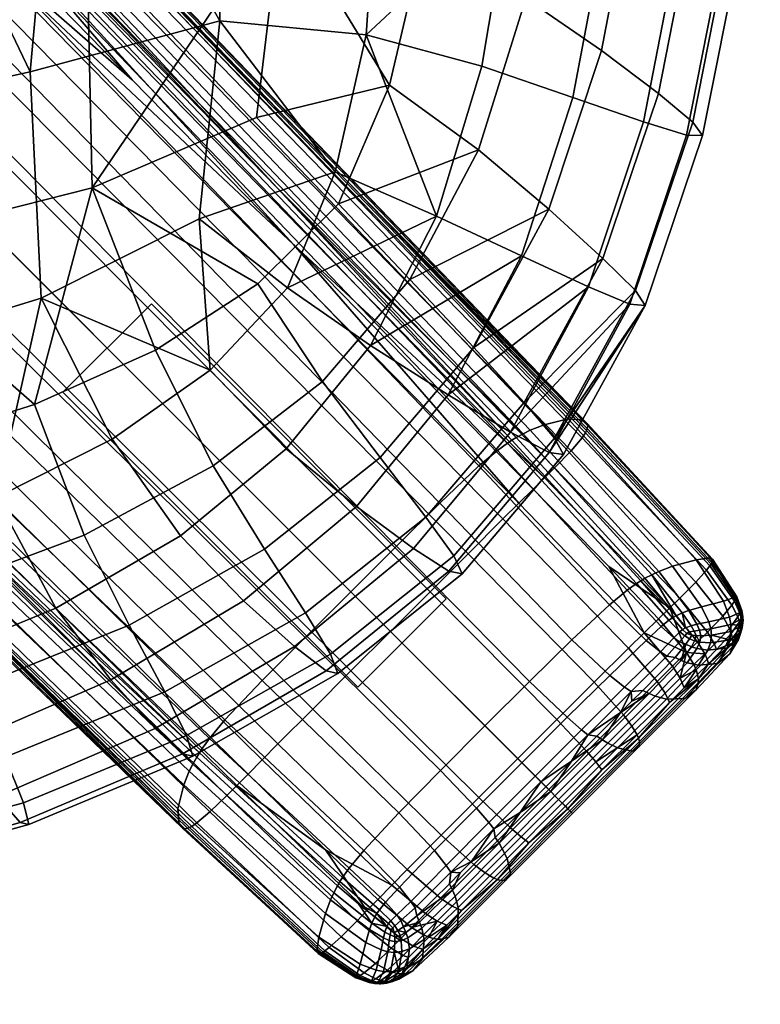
# Model space of a CAD drawing. Header units: millimetres. Extents: x -336 to 336, y -315 to 428.
# Tile 48 of 90: x 264 to 300, y -300 to -253. Entities that reach past the tile are written whole.
import ezdxf

# ---------------------------------------------------------------- set-up
doc = ezdxf.new("R2010")
doc.units = ezdxf.units.MM
doc.header["$MEASUREMENT"] = 0
for name, color, linetype in [('nozky', 250, 'Continuous'), ('podnoz', 7, 'Continuous'), ('sedak', 203, 'Continuous')]:
    doc.layers.add(name, color=color, linetype=linetype)

msp = doc.modelspace()

# ---------------------------------------------------------------- meshes
at = {"layer": 'nozky'}
mesh = msp.add_polyface(dxfattribs=at)
corners = [(-270.429, -266.186, 10), (-266.187, -270.429, 10), (-284.571, -280.328, 10), (-280.328, -284.571, 10), (-270.429, -266.186), (-266.187, -270.429), (-284.571, -280.328), (-280.328, -284.571), (-266.187, -270.429), (-266.187, -270.429, 10), (-270.429, -266.186), (-270.429, -266.186, 10), (-270.429, -266.186), (-270.429, -266.186, 10), (-284.571, -280.328), (-284.571, -280.328, 10), (-284.571, -280.328), (-284.571, -280.328, 10), (-280.328, -284.571), (-280.328, -284.571, 10), (-280.328, -284.571), (-280.328, -284.571, 10), (-266.187, -270.429), (-266.187, -270.429, 10), (-284.571, 280.328, 10), (-280.328, 284.571, 10), (-270.429, 266.186, 10), (-266.187, 270.429, 10), (-284.571, 280.328), (-280.328, 284.571), (-270.429, 266.186), (-266.187, 270.429), (-270.429, 266.186), (-270.429, 266.186, 10), (-266.187, 270.429), (-266.187, 270.429, 10), (-266.187, 270.429), (-266.187, 270.429, 10), (-280.328, 284.571), (-280.328, 284.571, 10), (-280.328, 284.571), (-280.328, 284.571, 10), (-284.571, 280.328), (-284.571, 280.328, 10), (-284.571, 280.328), (-284.571, 280.328, 10), (-270.429, 266.186), (-270.429, 266.186, 10), (270.429, 266.186, 10), (266.187, 270.429, 10), (284.571, 280.328, 10), (280.328, 284.571, 10), (270.429, 266.186), (266.187, 270.429), (284.571, 280.328), (280.328, 284.571), (266.187, 270.429), (266.187, 270.429, 10), (270.429, 266.186), (270.429, 266.186, 10), (270.429, 266.186), (270.429, 266.186, 10), (284.571, 280.328), (284.571, 280.328, 10), (284.571, 280.328), (284.571, 280.328, 10), (280.328, 284.571), (280.328, 284.571, 10), (280.328, 284.571), (280.328, 284.571, 10), (266.187, 270.429), (266.187, 270.429, 10), (284.571, -280.328, 10), (280.328, -284.571, 10), (270.429, -266.186, 10), (266.187, -270.429, 10), (284.571, -280.328), (280.328, -284.571), (270.429, -266.186), (266.187, -270.429), (270.429, -266.186), (270.429, -266.186, 10), (266.187, -270.429), (266.187, -270.429, 10), (266.187, -270.429), (266.187, -270.429, 10), (280.328, -284.571), (280.328, -284.571, 10), (280.328, -284.571), (280.328, -284.571, 10), (284.571, -280.328), (284.571, -280.328, 10), (284.571, -280.328), (284.571, -280.328, 10), (270.429, -266.186), (270.429, -266.186, 10)]
mesh.append_faces([[corners[k] for k in face] for face in [(1, 0, 2, 3), (5, 7, 6, 4), (9, 8, 10, 11), (13, 12, 14, 15), (17, 16, 18, 19), (21, 20, 22, 23), (25, 24, 26, 27), (29, 31, 30, 28), (33, 32, 34, 35), (37, 36, 38, 39), (41, 40, 42, 43), (45, 44, 46, 47), (49, 48, 50, 51), (53, 55, 54, 52), (57, 56, 58, 59), (61, 60, 62, 63), (65, 64, 66, 67), (69, 68, 70, 71), (73, 72, 74, 75), (77, 79, 78, 76), (81, 80, 82, 83), (85, 84, 86, 87), (89, 88, 90, 91), (93, 92, 94, 95)]])
at = {"layer": 'podnoz'}
mesh = msp.add_polyface(dxfattribs=at)
corners = [(287.293, -276.502, 21.707), (288.049, -275.75, 21.48), (259.815, -246.984, 25.408), (259.027, -247.772, 25.637), (260.534, -246.266, 25.103), (250.453, -235.95, 26.488), (269.505, -255.437, 23.885), (239.514, -224.748, 27.988), (277.25, -263.348, 22.832), (246.984, -259.816, 25.408), (235.95, -250.453, 26.488), (246.266, -260.534, 25.103), (263.146, -243.389, 21.295), (263.205, -243.268, 20.892), (219.195, -197.618, 26.914), (219.107, -197.751, 27.307), (262.974, -243.659, 22.047), (218.883, -198.046, 28.044), (291.247, -272.373, 17.411), (291.301, -272.265, 17.016), (291.085, -272.617, 18.151), (290.557, -273.236, 19.431), (262.424, -244.326, 23.341), (289.771, -274.044, 20.439), (261.607, -245.187, 24.358), (289.285, -274.527, 20.842), (261.102, -245.698, 24.765), (253.246, -232.785, 21.87), (242.398, -221.519, 23.393), (272.154, -252.375, 19.256), (263.246, -243.157, 20.472), (279.858, -260.33, 18.22), (263.262, -242.859, 19.017), (263.114, -242.653, 17.44), (219.38, -196.922, 23.555), (219.398, -197.161, 25.091), (263.275, -242.997, 19.763), (219.353, -197.317, 25.816), (288.604, -272.247, 6.584), (288.266, -272.414, 6.096), (260.365, -243.217, 9.284), (260.697, -243.043, 9.838), (289.262, -271.981, 7.74), (261.332, -242.77, 11.12), (290.412, -271.705, 10.561), (262.418, -242.52, 14.162), (291.164, -271.76, 13.674), (291.334, -271.918, 15.192), (291.357, -272.031, 15.915), (250.204, -233.017, 10.102), (239.565, -221.716, 11.552), (268.82, -252.646, 7.734), (260.029, -243.416, 8.797), (276.461, -260.616, 6.894), (252.646, -268.821, 7.734), (243.217, -260.366, 9.284), (243.416, -260.029, 8.797), (287.506, -272.87, 5.255), (259.604, -243.701, 8.29), (259.817, -243.554, 8.529), (287.716, -272.732, 5.452), (287.029, -273.214, 4.903), (259.115, -244.07, 7.839), (286.131, -273.96, 4.528), (258.169, -244.877, 7.283), (284.257, -275.751, 4.391), (256.131, -246.837, 6.839), (282.185, -277.807, 4.381), (253.865, -249.087, 6.647), (216.617, -197.795, 14), (245.697, -261.102, 24.765), (255.438, -269.505, 23.885)]
mesh.append_faces([[corners[k] for k in face] for face in [(0, 1, 2, 3), (2, 4, 5, 5), (2, 6, 4, 4), (2, 5, 7, 7), (1, 8, 2, 2), (8, 6, 2, 2), (9, 10, 11, 11), (12, 13, 14, 15), (16, 12, 15, 17), (18, 19, 13, 12), (20, 18, 12, 16), (21, 20, 16, 22), (23, 21, 22, 24), (25, 23, 24, 26), (13, 27, 28, 28), (13, 29, 30, 30), (13, 31, 29, 29), (30, 27, 13, 13), (13, 19, 31, 31), (8, 25, 26, 26), (26, 5, 4, 4), (5, 26, 7, 7), (26, 6, 8, 8), (6, 26, 4, 4), (32, 33, 34, 35), (36, 32, 35, 37), (38, 39, 40, 41), (42, 38, 41, 43), (44, 42, 43, 45), (46, 44, 45, 33), (47, 46, 33, 32), (48, 47, 32, 36), (40, 49, 50, 50), (40, 51, 52, 52), (40, 52, 49, 49), (40, 53, 51, 51), (40, 39, 53, 53), (36, 29, 31, 48), (36, 27, 30, 30), (27, 36, 28, 28), (29, 36, 30, 30), (54, 55, 56, 56), (57, 58, 59, 60), (61, 62, 58, 57), (63, 64, 62, 61), (65, 66, 64, 63), (67, 68, 66, 65), (59, 50, 49, 49), (52, 59, 49, 49), (69, 50, 59, 59), (51, 59, 52, 52), (59, 51, 53, 53), (60, 59, 53, 53), (70, 71, 11, 11), (10, 70, 11, 11)]])
mesh = msp.add_polyface(dxfattribs=at)
corners = [(285.619, -278.17, 21.979), (287.293, -276.502, 21.707), (259.027, -247.772, 25.637), (257.284, -249.516, 25.912), (283.794, -279.993, 22.079), (255.382, -251.418, 26.013), (281.894, -281.893, 22.094), (253.4, -253.4, 26.027), (279.993, -283.794, 22.079), (251.418, -255.382, 26.013), (278.17, -285.619, 21.979), (249.516, -257.284, 25.912), (276.502, -287.293, 21.707), (247.772, -259.028, 25.637), (275.75, -288.049, 21.48), (246.984, -259.816, 25.408), (288.049, -275.75, 21.48), (288.739, -275.067, 21.178), (277.25, -263.348, 22.832), (246.266, -260.534, 25.103), (255.438, -269.505, 23.885), (263.348, -277.25, 22.832), (297.218, -278.752, 16.141), (297.275, -278.665, 15.767), (291.301, -272.265, 17.016), (291.247, -272.373, 17.411), (297.057, -278.963, 16.839), (291.085, -272.617, 18.151), (296.544, -279.528, 18.039), (290.557, -273.236, 19.431), (295.77, -280.298, 18.996), (289.771, -274.044, 20.439), (291.338, -272.168, 16.605), (279.858, -260.33, 18.22), (297.316, -278.59, 15.377), (289.285, -274.527, 20.842), (294.771, -279.024, 5.917), (294.436, -279.176, 5.463), (288.266, -272.414, 6.096), (288.604, -272.247, 6.584), (295.43, -278.775, 6.994), (289.262, -271.981, 7.74), (296.555, -278.46, 9.637), (290.412, -271.705, 10.561), (297.223, -278.366, 12.585), (291.164, -271.76, 13.674), (297.346, -278.427, 14.031), (291.334, -271.918, 15.192), (297.351, -278.495, 14.721), (291.357, -272.031, 15.915), (287.927, -272.602, 5.676), (294.103, -279.35, 5.074), (276.461, -260.616, 6.894), (242.52, -262.418, 14.162), (271.705, -290.412, 10.561), (271.76, -291.164, 13.674), (242.653, -263.114, 17.44), (242.77, -261.332, 11.12), (271.981, -289.262, 7.74), (243.043, -260.697, 9.838), (272.247, -288.604, 6.584), (243.217, -260.366, 9.284), (272.414, -288.266, 6.096), (242.997, -263.276, 19.763), (260.33, -279.858, 18.22), (252.375, -272.154, 19.256), (243.156, -263.246, 20.472), (252.646, -268.821, 7.734), (260.616, -276.461, 6.894), (293.695, -279.6, 4.686), (287.506, -272.87, 5.255), (287.716, -272.732, 5.452), (293.897, -279.471, 4.867), (293.244, -279.921, 4.364), (287.029, -273.214, 4.903), (292.4, -280.617, 4.036), (286.131, -273.96, 4.528), (279.994, -279.995, 4.375), (251.475, -251.475, 6.584), (253.865, -249.087, 6.647), (282.185, -277.807, 4.381), (277.807, -282.185, 4.381), (249.086, -253.866, 6.647), (275.75, -284.257, 4.391), (246.838, -256.131, 6.839), (273.961, -286.131, 4.528), (244.877, -258.169, 7.283), (273.215, -287.029, 4.903), (244.07, -259.115, 7.839), (272.87, -287.506, 5.255), (243.701, -259.604, 8.29), (272.732, -287.716, 5.452), (243.554, -259.818, 8.529), (243.416, -260.029, 8.797), (244.326, -262.424, 23.341), (243.658, -262.974, 22.047), (272.617, -291.085, 18.151), (273.236, -290.557, 19.431), (245.187, -261.607, 24.358), (274.045, -289.771, 20.439), (245.697, -261.102, 24.765), (274.527, -289.285, 20.842), (243.268, -263.205, 20.892)]
mesh.append_faces([[corners[k] for k in face] for face in [(0, 1, 2, 3), (4, 0, 3, 5), (6, 4, 5, 7), (8, 6, 7, 9), (10, 8, 9, 11), (12, 10, 11, 13), (14, 12, 13, 15), (16, 17, 18, 18), (15, 19, 20, 20), (21, 15, 20, 20), (22, 23, 24, 25), (26, 22, 25, 27), (28, 26, 27, 29), (30, 28, 29, 31), (24, 32, 33, 33), (34, 32, 24, 23), (17, 35, 18, 18), (36, 37, 38, 39), (40, 36, 39, 41), (42, 40, 41, 43), (44, 42, 43, 45), (46, 44, 45, 47), (48, 46, 47, 49), (50, 38, 37, 51), (52, 38, 50, 50), (48, 49, 32, 34), (32, 49, 33, 33), (53, 54, 55, 56), (57, 58, 54, 53), (59, 60, 58, 57), (61, 62, 60, 59), (63, 64, 65, 65), (66, 63, 65, 65), (61, 67, 68, 62), (69, 70, 71, 72), (73, 74, 70, 69), (75, 76, 74, 73), (77, 78, 79, 80), (81, 82, 78, 77), (83, 84, 82, 81), (85, 86, 84, 83), (87, 88, 86, 85), (89, 90, 88, 87), (91, 92, 90, 89), (52, 50, 71, 71), (71, 50, 51, 72), (93, 92, 67, 67), (91, 68, 67, 92), (94, 95, 96, 97), (98, 94, 97, 99), (100, 98, 99, 101), (102, 66, 65, 65), (102, 65, 64, 64), (21, 20, 100, 100)]])
mesh = msp.add_polyface(dxfattribs=at)
corners = [(281.959, -294.066, 20), (282.695, -293.319, 20.219), (276.502, -287.293, 21.707), (275.75, -288.049, 21.48), (246.984, -259.816, 25.408), (263.348, -277.25, 22.832), (275.066, -288.739, 21.178), (278.778, -292.37, 20.509), (278.428, -297.345, 14.031), (280.235, -298.512, 13.535), (280.259, -298.508, 14.154), (278.494, -297.35, 14.721), (271.918, -291.334, 15.192), (272.031, -291.358, 15.915), (242.859, -263.262, 19.017), (242.997, -263.276, 19.763), (278.365, -297.223, 12.585), (280.257, -298.428, 12.221), (271.76, -291.164, 13.674), (242.653, -263.114, 17.44), (278.461, -296.555, 9.637), (280.439, -297.861, 9.509), (271.705, -290.412, 10.561), (278.775, -295.429, 6.994), (280.711, -296.815, 7.084), (271.981, -289.262, 7.74), (279.023, -294.771, 5.917), (280.892, -296.198, 6.102), (272.247, -288.604, 6.584), (279.176, -294.436, 5.463), (281.006, -295.89, 5.69), (272.414, -288.266, 6.096), (280.282, -298.495, 14.448), (280.315, -298.476, 14.732), (279.55, -298.026, 15.064), (272.168, -291.338, 16.605), (278.59, -297.316, 15.377), (260.33, -279.858, 18.22), (272.603, -287.927, 5.676), (279.351, -294.103, 5.074), (280.359, -294.955, 5.15), (260.616, -276.461, 6.894), (282.305, -290.594, 3.953), (275.75, -284.257, 4.391), (277.807, -282.185, 4.381), (284.291, -288.571, 3.969), (280.617, -292.401, 4.036), (273.961, -286.131, 4.528), (279.922, -293.244, 4.364), (273.215, -287.029, 4.903), (279.6, -293.696, 4.686), (272.87, -287.506, 5.255), (279.471, -293.898, 4.867), (272.732, -287.716, 5.452), (281.248, -295.418, 5.159), (281.363, -295.249, 5.002), (278.752, -297.218, 16.141), (278.665, -297.275, 15.767), (280.371, -298.443, 15.069), (280.443, -298.399, 15.387), (278.963, -297.057, 16.839), (280.631, -298.273, 15.97), (279.528, -296.544, 18.039), (281.171, -297.831, 16.988), (272.373, -291.247, 17.411), (272.266, -291.301, 17.016), (272.617, -291.085, 18.151), (273.236, -290.557, 19.431), (274.045, -289.771, 20.439), (280.299, -295.77, 18.996), (274.527, -289.285, 20.842), (280.766, -295.289, 19.383), (243.389, -263.146, 21.295), (243.268, -263.205, 20.892), (243.658, -262.974, 22.047), (245.697, -261.102, 24.765)]
mesh.append_faces([[corners[k] for k in face] for face in [(0, 1, 2, 3), (4, 5, 6, 3), (3, 6, 7, 0), (8, 9, 10, 11), (12, 8, 11, 13), (14, 12, 13, 15), (16, 17, 9, 8), (18, 16, 8, 12), (19, 18, 12, 14), (20, 21, 17, 16), (22, 20, 16, 18), (23, 24, 21, 20), (25, 23, 20, 22), (26, 27, 24, 23), (28, 26, 23, 25), (29, 30, 27, 26), (31, 29, 26, 28), (32, 33, 34, 34), (35, 13, 11, 36), (36, 11, 34, 34), (37, 13, 35, 35), (10, 32, 11, 11), (32, 34, 11, 11), (15, 13, 37, 37), (31, 38, 39, 29), (29, 39, 40, 30), (38, 31, 41, 41), (42, 43, 44, 45), (46, 47, 43, 42), (48, 49, 47, 46), (50, 51, 49, 48), (52, 53, 51, 50), (54, 52, 50, 55), (52, 39, 38, 53), (53, 38, 41, 41), (54, 40, 39, 52), (56, 57, 58, 59), (60, 56, 59, 61), (62, 60, 61, 63), (64, 65, 57, 56), (66, 64, 56, 60), (67, 66, 60, 62), (68, 67, 62, 69), (70, 68, 69, 71), (72, 73, 65, 64), (74, 72, 64, 66), (57, 36, 34, 34), (65, 37, 35, 35), (35, 36, 57, 65), (57, 34, 33, 58), (73, 37, 65, 65), (7, 6, 70, 70), (70, 71, 7, 7), (70, 6, 5, 75)]])
mesh = msp.add_polyface(dxfattribs=at)
corners = [(293.319, -282.695, 20.219), (294.066, -281.959, 20), (288.049, -275.75, 21.48), (287.293, -276.502, 21.707), (291.669, -284.333, 20.482), (285.619, -278.17, 21.979), (289.87, -286.127, 20.579), (283.794, -279.993, 22.079), (294.748, -281.291, 19.707), (292.369, -278.778, 20.509), (288.739, -275.067, 21.178), (296.095, -282.911, 18.515), (295.289, -280.766, 19.383), (295.77, -280.298, 18.996), (289.771, -274.044, 20.439), (289.285, -274.527, 20.842), (297.83, -281.171, 16.988), (298.273, -280.631, 15.97), (297.057, -278.963, 16.839), (296.544, -279.528, 18.039), (297.096, -281.929, 17.848), (296.625, -282.392, 18.209), (296.198, -280.892, 6.102), (295.89, -281.006, 5.69), (294.436, -279.176, 5.463), (294.771, -279.024, 5.917), (296.814, -280.71, 7.084), (295.43, -278.775, 6.994), (297.861, -280.439, 9.509), (296.555, -278.46, 9.637), (298.428, -280.257, 12.221), (297.223, -278.366, 12.585), (296.593, -281.556, 6.325), (296.312, -281.627, 5.946), (297.164, -281.443, 7.245), (298.15, -281.215, 9.557), (296.713, -281.842, 6.445), (296.455, -281.877, 6.085), (297.257, -281.771, 7.337), (295.594, -281.146, 5.341), (294.103, -279.35, 5.074), (296.049, -281.72, 5.63), (296.351, -282.08, 5.952), (296.215, -281.922, 5.787), (296.553, -282.099, 6.218), (297.291, -282.08, 7.422), (296.775, -282.105, 6.547), (297.316, -278.59, 15.377), (298.026, -279.55, 15.064), (297.351, -278.495, 14.721), (295.249, -281.363, 5.002), (293.695, -279.6, 4.686), (293.897, -279.471, 4.867), (295.418, -281.249, 5.159), (295.777, -281.914, 5.355), (295.907, -281.808, 5.476), (296.01, -282.109, 5.588), (296.109, -282.004, 5.675), (294.88, -281.659, 4.734), (293.244, -279.921, 4.364), (295.486, -282.199, 5.157), (295.764, -282.398, 5.437), (294.158, -282.328, 4.48), (292.4, -280.617, 4.036), (294.843, -282.872, 4.974), (290.594, -282.305, 3.953), (284.257, -275.751, 4.391), (286.131, -273.96, 4.528), (292.41, -284.008, 4.482), (296.241, -282.256, 5.869), (296.062, -282.516, 5.778), (296.484, -282.355, 6.201), (296.732, -282.416, 6.583), (298.17, -282.298, 9.822), (297.249, -282.448, 7.507)]
mesh.append_faces([[corners[k] for k in face] for face in [(0, 1, 2, 3), (4, 0, 3, 5), (6, 4, 5, 7), (1, 8, 9, 9), (1, 9, 10, 2), (11, 8, 1, 1), (12, 13, 14, 15), (16, 17, 18, 19), (20, 16, 19, 13), (21, 20, 13, 12), (15, 10, 9, 12), (9, 8, 12, 12), (21, 12, 11, 11), (11, 12, 8, 8), (22, 23, 24, 25), (26, 22, 25, 27), (28, 26, 27, 29), (30, 28, 29, 31), (32, 33, 23, 22), (34, 32, 22, 26), (35, 34, 26, 28), (36, 37, 33, 32), (38, 36, 32, 34), (24, 39, 40, 40), (23, 41, 39, 39), (33, 41, 23, 23), (42, 43, 37, 44), (43, 41, 33, 37), (38, 45, 46, 36), (36, 46, 44, 37), (23, 39, 24, 24), (47, 48, 49, 49), (50, 51, 52, 53), (54, 50, 53, 55), (56, 54, 55, 57), (58, 59, 51, 50), (60, 58, 50, 54), (61, 60, 54, 56), (62, 63, 59, 58), (64, 62, 58, 60), (65, 66, 67, 63), (68, 65, 63, 62), (52, 40, 39, 39), (52, 39, 53, 53), (39, 41, 55, 53), (42, 57, 43, 43), (43, 57, 55, 41), (69, 56, 57, 42), (70, 61, 56, 69), (71, 44, 72, 72), (45, 73, 74, 74), (72, 46, 45, 74), (46, 72, 44, 44), (69, 42, 44, 71)]])
mesh = msp.add_polyface(dxfattribs=at)
corners = [(281.291, -294.749, 19.707), (282.911, -296.094, 18.515), (283.569, -295.424, 18.792), (281.959, -294.066, 20), (280.766, -295.289, 19.383), (282.392, -296.625, 18.209), (287.998, -287.998, 20.593), (289.87, -286.127, 20.579), (283.794, -279.993, 22.079), (281.894, -281.893, 22.094), (286.127, -289.87, 20.579), (279.993, -283.794, 22.079), (284.333, -291.669, 20.482), (278.17, -285.619, 21.979), (285.899, -293.075, 19.25), (287.655, -291.316, 19.342), (284.293, -294.692, 19.001), (282.695, -293.319, 20.219), (286.434, -293.479, 18.396), (288.158, -291.752, 18.483), (284.853, -295.068, 18.158), (284.139, -295.789, 17.959), (286.85, -293.724, 17.338), (288.533, -292.038, 17.42), (285.303, -295.276, 17.115), (284.602, -295.982, 16.929), (288.571, -284.291, 3.969), (282.185, -277.807, 4.381), (284.257, -275.751, 4.391), (290.594, -282.305, 3.953), (286.429, -286.428, 3.97), (279.994, -279.995, 4.375), (284.291, -288.571, 3.969), (277.807, -282.185, 4.381), (286.017, -290.372, 4.528), (288.192, -288.192, 4.535), (286.609, -291.056, 5.118), (288.831, -288.831, 5.128), (284.008, -292.41, 4.482), (282.305, -290.594, 3.953), (284.566, -293.121, 5.046), (284.786, -293.444, 5.418), (286.852, -291.36, 5.505), (282.328, -294.158, 4.48), (280.617, -292.401, 4.036), (282.872, -294.843, 4.974), (283.08, -295.156, 5.301), (282.199, -295.487, 5.157), (281.659, -294.88, 4.734), (282.398, -295.764, 5.437), (282.108, -296.01, 5.588), (281.914, -295.777, 5.355), (282.004, -296.109, 5.675), (281.809, -295.907, 5.475), (285.78, -292.935, 5.914), (284.729, -294, 5.83), (283.155, -295.545, 5.686), (282.517, -296.062, 5.778), (288.122, -290.584, 5.973), (286.922, -291.787, 5.957), (285.241, -293.48, 5.878), (284.998, -294.591, 6.889), (285.148, -295.132, 8.157), (283.518, -296.67, 7.739), (283.397, -296.124, 6.617), (284.879, -294.301, 6.329), (283.292, -295.838, 6.125), (287.179, -293.836, 16.06), (287.024, -293.795, 16.724), (284.172, -296.662, 16.095), (284.366, -296.659, 15.461), (287.424, -293.827, 14.61), (284.7, -296.558, 14.079), (287.646, -293.489, 11.456), (285.12, -296.02, 11.075), (287.488, -292.785, 8.397), (287.258, -292.318, 7.067), (287.104, -292.06, 6.48)]
mesh.append_faces([[corners[k] for k in face] for face in [(0, 1, 2, 3), (1, 0, 4, 5), (6, 7, 8, 9), (10, 6, 9, 11), (12, 10, 11, 13), (14, 15, 10, 12), (16, 14, 12, 17), (2, 16, 17, 3), (18, 19, 15, 14), (20, 18, 14, 16), (21, 20, 16, 2), (18, 22, 23, 19), (20, 24, 22, 18), (1, 21, 2, 2), (24, 20, 21, 25), (26, 27, 28, 29), (30, 31, 27, 26), (32, 33, 31, 30), (34, 32, 30, 35), (36, 34, 35, 37), (38, 39, 32, 34), (40, 38, 34, 36), (41, 40, 36, 42), (43, 44, 39, 38), (45, 43, 38, 40), (46, 45, 40, 41), (47, 48, 43, 45), (49, 47, 45, 46), (50, 51, 47, 49), (52, 53, 51, 50), (41, 42, 54, 54), (41, 55, 56, 46), (46, 56, 57, 49), (42, 58, 59, 59), (41, 54, 60, 60), (54, 42, 59, 59), (55, 41, 60, 60), (61, 62, 63, 64), (65, 61, 64, 66), (67, 68, 69, 70), (71, 67, 70, 72), (73, 71, 72, 74), (75, 73, 74, 62), (76, 75, 62, 61), (77, 76, 61, 65), (69, 24, 25, 25), (68, 22, 24, 24), (68, 24, 69, 69), (68, 23, 22, 22), (57, 56, 66, 66), (55, 65, 56, 56), (65, 60, 54, 77), (65, 66, 56, 56), (65, 55, 60, 60), (59, 77, 54, 54)]])
mesh = msp.add_polyface(dxfattribs=at)
corners = [(298.765, -281.114, 14.211), (298.787, -281.138, 13.763), (298.737, -280.882, 13.878), (298.709, -280.899, 14.382), (298.79, -281.29, 14.042), (298.805, -281.365, 13.682), (298.399, -280.444, 15.387), (298.443, -280.372, 15.069), (297.275, -278.665, 15.767), (297.218, -278.752, 16.141), (298.273, -280.631, 15.97), (297.057, -278.963, 16.839), (298.654, -281.015, 14.912), (298.688, -280.945, 14.66), (298.554, -281.202, 15.378), (298.149, -281.75, 16.266), (297.83, -281.171, 16.988), (297.436, -282.511, 17.06), (297.096, -281.929, 17.848), (298.722, -281.238, 14.623), (298.748, -281.163, 14.424), (298.632, -281.437, 15.022), (298.242, -281.998, 15.841), (297.537, -282.763, 16.6), (298.477, -280.315, 14.732), (298.026, -279.55, 15.064), (297.316, -278.59, 15.377), (298.677, -281.645, 14.618), (298.76, -281.43, 14.281), (298.525, -281.911, 14.99), (298.296, -282.226, 15.371), (297.984, -282.586, 15.742), (298.512, -280.236, 13.535), (298.428, -280.257, 12.221), (297.223, -278.366, 12.585), (297.346, -278.427, 14.031), (298.508, -280.259, 14.154), (297.351, -278.495, 14.721), (298.67, -280.982, 12.125), (298.15, -281.215, 9.557), (297.861, -280.439, 9.509), (298.741, -280.897, 13.327), (298.213, -281.567, 9.613), (297.257, -281.771, 7.337), (297.164, -281.443, 7.245), (298.719, -281.304, 12.123), (298.789, -281.182, 13.262), (298.225, -281.9, 9.691), (297.291, -282.08, 7.422), (298.801, -281.442, 13.253), (298.727, -281.605, 12.169), (298.684, -282.003, 13.66), (298.693, -281.833, 14.164), (298.313, -282.438, 14.851), (298.298, -282.634, 14.288), (298.771, -281.727, 13.406), (298.776, -281.59, 13.871), (298.684, -281.956, 12.312), (298.58, -282.29, 12.523), (298.17, -282.298, 9.822), (298.043, -282.68, 9.98)]
mesh.append_faces([[corners[k] for k in face] for face in [(0, 1, 2, 3), (4, 5, 1, 0), (6, 7, 8, 9), (10, 6, 9, 11), (12, 13, 7, 6), (14, 12, 6, 10), (15, 14, 10, 16), (17, 15, 16, 18), (19, 20, 13, 12), (21, 19, 12, 14), (22, 21, 14, 15), (23, 22, 15, 17), (7, 24, 25, 25), (7, 25, 26, 8), (7, 3, 24, 24), (13, 3, 7, 7), (0, 3, 13, 20), (0, 20, 4, 4), (21, 27, 28, 19), (19, 28, 4, 20), (21, 29, 27, 27), (22, 30, 29, 21), (30, 22, 31, 31), (32, 33, 34, 35), (36, 32, 35, 37), (38, 39, 40, 33), (41, 38, 33, 32), (2, 41, 32, 36), (42, 43, 44, 39), (45, 42, 39, 38), (46, 45, 38, 41), (1, 46, 41, 2), (42, 47, 48, 43), (2, 36, 24, 3), (37, 25, 24, 36), (46, 49, 50, 45), (50, 47, 42, 42), (1, 5, 49, 46), (45, 50, 42, 42), (51, 52, 53, 54), (55, 56, 52, 51), (57, 55, 51, 58), (59, 57, 58, 60), (49, 5, 56, 55), (49, 55, 57, 57), (31, 53, 30, 30), (29, 30, 53, 53), (52, 27, 29, 29), (52, 28, 27, 27), (56, 28, 52, 52), (4, 28, 56, 5), (57, 50, 49, 49), (52, 29, 53, 53), (59, 47, 50, 57), (59, 48, 47, 47)]])
mesh = msp.add_polyface(dxfattribs=at)
corners = [(293.075, -285.9, 19.25), (294.691, -284.293, 19.001), (293.319, -282.695, 20.219), (291.669, -284.333, 20.482), (291.316, -287.655, 19.342), (289.87, -286.127, 20.579), (289.485, -289.485, 19.355), (287.998, -287.998, 20.593), (287.655, -291.316, 19.342), (286.127, -289.87, 20.579), (291.752, -288.158, 18.483), (293.479, -286.433, 18.396), (289.955, -289.955, 18.496), (288.158, -291.752, 18.483), (293.724, -286.849, 17.338), (290.285, -290.285, 17.432), (292.038, -288.533, 17.42), (288.533, -292.038, 17.42), (290.371, -286.017, 4.528), (288.571, -284.291, 3.969), (290.594, -282.305, 3.953), (292.41, -284.008, 4.482), (291.056, -286.609, 5.118), (293.121, -284.567, 5.046), (291.359, -286.852, 5.505), (293.444, -284.786, 5.418), (288.192, -288.192, 4.535), (286.429, -286.428, 3.97), (288.831, -288.831, 5.128), (289.104, -289.104, 5.518), (286.852, -291.36, 5.505), (286.609, -291.056, 5.118), (292.936, -285.78, 5.914), (290.584, -288.122, 5.973), (294, -284.728, 5.83), (293.479, -285.241, 5.878), (291.787, -286.922, 5.957), (289.354, -289.353, 5.975), (288.122, -290.584, 5.973), (290.506, -290.506, 16.145), (290.408, -290.409, 16.814), (287.024, -293.795, 16.724), (287.179, -293.836, 16.06), (290.625, -290.625, 14.686), (287.424, -293.827, 14.61), (290.567, -290.567, 11.51), (287.646, -293.489, 11.456), (290.136, -290.136, 8.431), (287.488, -292.785, 8.397), (289.787, -289.787, 7.092), (287.258, -292.318, 7.067), (289.58, -289.58, 6.502), (287.104, -292.06, 6.48), (293.836, -287.178, 16.06), (293.795, -287.024, 16.724), (293.827, -287.423, 14.61), (293.489, -287.646, 11.456), (292.785, -287.488, 8.397), (292.318, -287.258, 7.067), (292.061, -287.103, 6.48), (294.301, -284.878, 6.329), (294.591, -284.998, 6.889), (286.922, -291.787, 5.957)]
mesh.append_faces([[corners[k] for k in face] for face in [(0, 1, 2, 3), (4, 0, 3, 5), (6, 4, 5, 7), (8, 6, 7, 9), (10, 11, 0, 4), (12, 10, 4, 6), (13, 12, 6, 8), (11, 10, 14, 14), (12, 15, 16, 10), (10, 16, 14, 14), (13, 17, 15, 12), (18, 19, 20, 21), (22, 18, 21, 23), (24, 22, 23, 25), (26, 27, 19, 18), (28, 26, 18, 22), (29, 28, 22, 24), (30, 31, 28, 29), (24, 25, 32, 32), (29, 24, 33, 33), (25, 34, 35, 35), (24, 32, 36, 36), (33, 24, 36, 36), (32, 25, 35, 35), (33, 37, 29, 29), (30, 29, 38, 38), (37, 38, 29, 29), (39, 40, 41, 42), (43, 39, 42, 44), (45, 43, 44, 46), (47, 45, 46, 48), (49, 47, 48, 50), (51, 49, 50, 52), (53, 54, 40, 39), (55, 53, 39, 43), (56, 55, 43, 45), (57, 56, 45, 47), (58, 57, 47, 49), (59, 58, 49, 51), (60, 61, 58, 59), (40, 17, 41, 41), (52, 62, 38, 38), (51, 52, 38, 38), (17, 40, 15, 15), (40, 16, 15, 15), (54, 14, 16, 16), (40, 54, 16, 16), (37, 33, 51, 51), (38, 37, 51, 51), (60, 59, 32, 32), (51, 33, 59, 59), (59, 33, 36, 36), (32, 59, 36, 36), (35, 60, 32, 32)]])
mesh = msp.add_polyface(dxfattribs=at)
corners = [(294.691, -284.293, 19.001), (295.424, -283.57, 18.792), (294.066, -281.959, 20), (293.319, -282.695, 20.219), (295.068, -284.852, 18.158), (295.789, -284.138, 17.959), (293.479, -286.433, 18.396), (293.075, -285.9, 19.25), (296.095, -282.911, 18.515), (296.56, -283.734, 17.214), (296.449, -283.487, 17.694), (295.982, -284.602, 16.929), (296.629, -283.961, 16.681), (295.276, -285.302, 17.115), (293.724, -286.849, 17.338), (296.973, -282.972, 17.402), (297.436, -282.511, 17.06), (297.096, -281.929, 17.848), (296.625, -282.392, 18.209), (297.078, -283.222, 16.93), (297.537, -282.763, 16.6), (297.984, -282.586, 15.742), (297.144, -283.452, 16.408), (298.242, -281.998, 15.841), (295.156, -283.08, 5.301), (294.843, -282.872, 4.974), (295.486, -282.199, 5.157), (295.764, -282.398, 5.437), (293.121, -284.567, 5.046), (292.41, -284.008, 4.482), (294.158, -282.328, 4.48), (293.444, -284.786, 5.418), (296.062, -282.516, 5.778), (295.545, -283.155, 5.686), (294, -284.728, 5.83), (296.659, -284.366, 15.461), (296.662, -284.172, 16.095), (293.795, -287.024, 16.724), (293.836, -287.178, 16.06), (296.558, -284.7, 14.079), (293.827, -287.423, 14.61), (296.02, -285.12, 11.075), (293.489, -287.646, 11.456), (295.133, -285.149, 8.157), (292.785, -287.488, 8.397), (294.591, -284.998, 6.889), (292.318, -287.258, 7.067), (298.298, -282.634, 14.288), (298.313, -282.438, 14.851), (298.174, -282.976, 13.053), (297.595, -283.428, 10.348), (296.67, -283.517, 7.739), (296.125, -283.397, 6.617), (295.838, -283.292, 6.125), (294.301, -284.878, 6.329), (298.58, -282.29, 12.523), (298.684, -282.003, 13.66), (298.043, -282.68, 9.98), (297.125, -282.803, 7.579), (296.596, -282.723, 6.583), (296.329, -282.637, 6.155), (297.249, -282.448, 7.507), (298.17, -282.298, 9.822), (296.732, -282.416, 6.583), (296.484, -282.355, 6.201), (293.479, -285.241, 5.878), (296.241, -282.256, 5.869)]
mesh.append_faces([[corners[k] for k in face] for face in [(0, 1, 2, 3), (4, 5, 1, 0), (6, 4, 0, 7), (1, 8, 2, 2), (1, 5, 8, 8), (5, 9, 10, 10), (5, 11, 9, 9), (12, 9, 11, 11), (8, 5, 10, 10), (4, 13, 11, 5), (6, 14, 13, 4), (15, 16, 17, 18), (19, 20, 16, 15), (8, 15, 18, 18), (21, 20, 19, 22), (22, 19, 9, 12), (19, 15, 10, 9), (15, 8, 10, 10), (23, 20, 21, 21), (24, 25, 26, 27), (28, 29, 30, 25), (31, 28, 25, 24), (27, 32, 33, 24), (24, 33, 34, 31), (35, 36, 37, 38), (39, 35, 38, 40), (41, 39, 40, 42), (43, 41, 42, 44), (45, 43, 44, 46), (47, 48, 36, 35), (49, 47, 35, 39), (50, 49, 39, 41), (51, 50, 41, 43), (52, 51, 43, 45), (53, 52, 45, 54), (55, 56, 47, 49), (57, 55, 49, 50), (58, 57, 50, 51), (59, 58, 51, 52), (60, 59, 52, 53), (61, 62, 57, 58), (63, 61, 58, 59), (64, 63, 59, 60), (36, 11, 13, 13), (37, 13, 14, 14), (36, 12, 11, 11), (36, 13, 37, 37), (36, 22, 12, 12), (48, 21, 22, 22), (36, 48, 22, 22), (54, 34, 33, 53), (54, 65, 34, 34), (33, 32, 53, 53), (32, 60, 53, 53), (60, 32, 66, 64)]])
mesh = msp.add_polyface(dxfattribs=at)
corners = [(280.89, -298.718, 14.262), (280.908, -298.704, 14.459), (280.315, -298.476, 14.732), (280.282, -298.495, 14.448), (281.118, -298.772, 14.105), (281.163, -298.748, 14.424), (281.29, -298.79, 14.042), (282.695, -293.319, 20.219), (284.333, -291.669, 20.482), (278.17, -285.619, 21.979), (276.502, -287.293, 21.707), (281.959, -294.066, 20), (278.778, -292.37, 20.509), (281.291, -294.749, 19.707), (280.897, -298.741, 13.327), (281.182, -298.789, 13.262), (281.138, -298.787, 13.763), (280.882, -298.737, 13.878), (280.235, -298.512, 13.535), (280.259, -298.508, 14.154), (280.981, -298.67, 12.125), (281.305, -298.719, 12.123), (280.257, -298.428, 12.221), (281.215, -298.15, 9.557), (281.566, -298.213, 9.613), (280.439, -297.861, 9.509), (281.443, -297.164, 7.245), (281.771, -297.257, 7.337), (280.711, -296.815, 7.084), (281.557, -296.593, 6.325), (281.842, -296.714, 6.445), (280.892, -296.198, 6.102), (281.627, -296.313, 5.946), (281.877, -296.456, 6.085), (281.006, -295.89, 5.69), (281.365, -298.804, 13.682), (281.441, -298.801, 13.253), (281.605, -298.726, 12.169), (281.9, -298.224, 9.691), (281.721, -296.049, 5.629), (281.923, -296.215, 5.787), (281.146, -295.593, 5.341), (280.359, -294.955, 5.15), (281.659, -294.88, 4.734), (279.922, -293.244, 4.364), (280.617, -292.401, 4.036), (282.328, -294.158, 4.48), (281.363, -295.249, 5.002), (279.6, -293.696, 4.686), (281.914, -295.777, 5.355), (282.199, -295.487, 5.157), (281.809, -295.907, 5.475), (281.248, -295.418, 5.159), (281.015, -298.654, 14.912), (280.945, -298.687, 14.66), (281.238, -298.722, 14.623), (281.202, -298.554, 15.378), (281.437, -298.632, 15.022), (281.75, -298.15, 16.266), (281.998, -298.242, 15.841), (280.443, -298.399, 15.387), (280.371, -298.443, 15.069), (280.631, -298.273, 15.97), (281.171, -297.831, 16.988), (280.299, -295.77, 18.996), (279.528, -296.544, 18.039), (281.93, -297.096, 17.848), (280.766, -295.289, 19.383), (282.392, -296.625, 18.209), (281.43, -298.759, 14.281), (281.645, -298.677, 14.618), (281.728, -298.771, 13.406), (281.59, -298.777, 13.871), (281.956, -298.683, 12.312), (282.002, -298.683, 13.66), (281.833, -298.694, 14.164)]
mesh.append_faces([[corners[k] for k in face] for face in [(0, 1, 2, 3), (4, 1, 0, 0), (4, 5, 1, 1), (5, 4, 6, 6), (7, 8, 9, 10), (11, 12, 13, 13), (14, 15, 16, 17), (18, 14, 17, 19), (20, 21, 15, 14), (22, 20, 14, 18), (23, 24, 21, 20), (25, 23, 20, 22), (26, 27, 24, 23), (28, 26, 23, 25), (29, 30, 27, 26), (31, 29, 26, 28), (32, 33, 30, 29), (34, 32, 29, 31), (16, 35, 6, 4), (16, 4, 0, 17), (35, 16, 15, 36), (36, 15, 21, 37), (19, 17, 0, 3), (24, 38, 37, 21), (32, 34, 39, 39), (32, 39, 40, 33), (41, 34, 42, 42), (41, 39, 34, 34), (43, 44, 45, 46), (47, 48, 44, 43), (49, 47, 43, 50), (51, 52, 47, 49), (51, 39, 52, 52), (41, 52, 39, 39), (52, 41, 42, 42), (53, 54, 5, 55), (56, 53, 55, 57), (58, 56, 57, 59), (60, 61, 54, 53), (62, 60, 53, 56), (63, 62, 56, 58), (64, 65, 63, 66), (67, 64, 66, 68), (69, 55, 5, 6), (54, 1, 5, 5), (54, 61, 2, 1), (70, 57, 55, 69), (70, 59, 57, 57), (12, 67, 13, 13), (71, 72, 35, 36), (71, 36, 73, 73), (74, 75, 72, 71), (35, 72, 69, 6), (70, 69, 72, 75), (37, 73, 36, 36)]])
mesh = msp.add_polyface(dxfattribs=at)
corners = [(282.911, -296.094, 18.515), (283.486, -296.449, 17.694), (284.139, -295.789, 17.959), (284.602, -295.982, 16.929), (283.734, -296.559, 17.214), (283.961, -296.629, 16.681), (281.771, -297.257, 7.337), (282.08, -297.291, 7.422), (281.9, -298.224, 9.691), (281.566, -298.213, 9.613), (281.842, -296.714, 6.445), (282.105, -296.776, 6.547), (281.877, -296.456, 6.085), (282.099, -296.552, 6.218), (281.923, -296.215, 5.787), (282.08, -296.35, 5.952), (282.108, -296.01, 5.588), (282.257, -296.241, 5.869), (282.004, -296.109, 5.675), (282.398, -295.764, 5.437), (282.517, -296.062, 5.778), (281.721, -296.049, 5.629), (281.809, -295.907, 5.475), (282.512, -297.436, 17.06), (281.75, -298.15, 16.266), (281.998, -298.242, 15.841), (282.763, -297.537, 16.6), (282.972, -296.973, 17.402), (283.222, -297.078, 16.93), (281.93, -297.096, 17.848), (281.171, -297.831, 16.988), (282.392, -296.625, 18.209), (281.645, -298.677, 14.618), (282.226, -298.296, 15.371), (282.586, -297.985, 15.742), (283.452, -297.143, 16.408), (282.355, -296.484, 6.201), (282.416, -296.733, 6.583), (282.29, -298.58, 12.523), (282.002, -298.683, 13.66), (281.728, -298.771, 13.406), (281.956, -298.683, 12.312), (282.681, -298.043, 9.98), (282.298, -298.17, 9.822), (282.803, -297.124, 7.579), (282.448, -297.249, 7.507), (282.723, -296.596, 6.583), (282.637, -296.329, 6.155), (282.635, -298.298, 14.288), (282.438, -298.314, 14.851), (281.833, -298.694, 14.164), (282.977, -298.173, 13.053), (283.428, -297.595, 10.348), (283.518, -296.67, 7.739), (283.397, -296.124, 6.617), (283.292, -295.838, 6.125), (284.366, -296.659, 15.461), (284.172, -296.662, 16.095), (284.7, -296.558, 14.079), (285.12, -296.02, 11.075), (285.148, -295.132, 8.157), (281.605, -298.726, 12.169)]
mesh.append_faces([[corners[k] for k in face] for face in [(0, 1, 2, 2), (3, 2, 4, 4), (4, 2, 1, 1), (3, 4, 5, 5), (6, 7, 8, 9), (7, 6, 10, 11), (11, 10, 12, 13), (14, 15, 13, 12), (16, 17, 15, 18), (16, 19, 20, 17), (21, 22, 18, 14), (15, 14, 18, 18), (23, 24, 25, 26), (27, 23, 26, 28), (29, 30, 24, 23), (31, 29, 23, 27), (25, 32, 33, 33), (34, 25, 33, 33), (35, 28, 26, 34), (28, 35, 5, 4), (31, 27, 1, 0), (27, 28, 4, 1), (26, 25, 34, 34), (13, 36, 37, 37), (38, 39, 40, 41), (42, 38, 41, 43), (44, 42, 43, 45), (46, 44, 45, 37), (47, 46, 37, 36), (48, 49, 50, 39), (51, 48, 39, 38), (52, 51, 38, 42), (53, 52, 42, 44), (54, 53, 44, 46), (55, 54, 46, 47), (56, 57, 49, 48), (58, 56, 48, 51), (59, 58, 51, 52), (60, 59, 52, 53), (41, 61, 8, 43), (49, 33, 32, 50), (49, 34, 33, 33), (49, 35, 34, 34), (57, 3, 5, 5), (57, 5, 35, 35), (49, 57, 35, 35), (43, 8, 7, 7), (45, 7, 11, 37), (37, 11, 13, 13), (43, 7, 45, 45), (15, 17, 36, 13), (47, 36, 17, 17), (55, 47, 20, 20), (17, 20, 47, 47)]])
at = {"layer": 'sedak'}
mesh = msp.add_polyface(dxfattribs=at)
corners = [(238.443, -260.317, 353.298), (230.936, -252.312, 348.285), (235.062, -251.274, 349.08), (239.148, -250.125, 349.925), (243.193, -248.88, 350.836), (252.999, -257.628, 356.855), (258.788, -242.878, 355.323), (251.131, -246.093, 352.883), (264.621, -255.051, 360.624), (266.057, -239.175, 358.219), (273.71, -252.616, 364.562), (272.855, -234.995, 361.568), (273.736, -239.942, 362.686), (278.236, -231.134, 364.724), (248.137, -216.964, 368.449), (245.592, -233.279, 354.953), (235.162, -236.89, 352.096), (271.206, -231.835, 360.732), (276.468, -228.062, 363.795), (264.58, -235.929, 357.461), (262.77, -232.705, 357.499), (269.193, -228.737, 360.677), (257.513, -239.568, 354.604), (255.92, -236.234, 354.704), (254.129, -233.109, 355.59), (260.738, -229.71, 358.305), (250.062, -242.747, 352.165), (248.719, -239.314, 352.303), (247.196, -236.067, 353.248), (242.332, -245.513, 350.101), (241.263, -241.995, 350.255), (240.032, -238.642, 351.235), (238.39, -246.753, 349.185), (237.462, -243.204, 349.352), (236.382, -239.806, 350.348), (234.401, -247.898, 348.337), (233.62, -244.329, 348.517), (232.693, -240.875, 349.502), (252.259, -230.422, 357.23), (258.6, -227.154, 359.854), (272.721, -262.116, 366.24), (265.145, -265.908, 364.084), (279.25, -259.859, 369.707), (280.732, -253.285, 369.207), (254.221, -235.351, 424.19), (255.169, -250.68, 423.011), (267.328, -248.791, 421.403), (266.736, -234.258, 421.967), (253.351, -218.242, 424.428), (240.046, -252.972, 423.53), (239.069, -237.103, 425.159), (221.091, -239.426, 424.669), (267.585, -260.615, 419.756), (275.468, -257.247, 418.38), (276.663, -247.207, 418.824), (276.787, -233.946, 418.726), (256.23, -263.492, 420.577), (241.119, -266.308, 420.7), (221.938, -255.643, 422.784)]
mesh.append_faces([[corners[k] for k in face] for face in [(0, 1, 2, 2), (0, 3, 4, 4), (3, 0, 2, 2), (4, 5, 0, 0), (6, 5, 7, 7), (4, 7, 5, 5), (8, 5, 6, 6), (9, 10, 8, 8), (11, 12, 9, 9), (10, 9, 12, 12), (6, 9, 8, 8), (11, 13, 12, 12), (14, 15, 16, 16), (17, 18, 13, 11), (19, 17, 11, 9), (20, 21, 17, 19), (22, 19, 9, 6), (23, 20, 19, 22), (24, 25, 20, 23), (26, 22, 6, 7), (27, 23, 22, 26), (28, 24, 23, 27), (29, 26, 7, 4), (30, 27, 26, 29), (31, 28, 27, 30), (32, 29, 4, 3), (33, 30, 29, 32), (34, 31, 30, 33), (35, 32, 3, 2), (36, 33, 32, 35), (37, 34, 33, 36), (28, 15, 38, 24), (34, 16, 31, 31), (24, 38, 39, 25), (28, 31, 16, 15), (10, 40, 41, 8), (42, 40, 10, 10), (43, 42, 10, 10), (44, 45, 46, 47), (47, 48, 44, 44), (49, 44, 50, 50), (45, 44, 49, 49), (51, 49, 50, 50), (52, 53, 54, 54), (55, 47, 46, 54), (52, 46, 45, 56), (56, 45, 49, 57), (58, 57, 49, 49), (52, 54, 46, 46)]])
mesh = msp.add_polyface(dxfattribs=at)
corners = [(281.766, -238.027, 367.848), (273.736, -239.942, 362.686), (278.236, -231.134, 364.724), (283.233, -227.033, 368.139), (288.17, -238.361, 373.151), (284.32, -241.406, 415.012), (276.787, -233.946, 418.726), (276.663, -247.207, 418.824), (284.568, -233.233, 414.709), (283.438, -248.941, 415.244), (280.732, -253.285, 369.207), (287.602, -246.868, 373.674), (286.271, -254.793, 374.058), (284.104, -261.978, 374.283), (293.055, -238.898, 378.269), (292.22, -247.908, 378.665), (290.648, -256.286, 378.944), (288.187, -263.886, 379.077), (288.203, -226.083, 372.33), (296.647, -239.374, 383.179), (295.719, -248.736, 383.537), (294.025, -257.456, 383.789), (293.324, -226.053, 377.608), (296.987, -226.093, 382.577), (298.828, -239.603, 387.783), (297.857, -249.172, 388.129), (296.098, -258.093, 388.378), (299.197, -226.058, 387.208), (299.634, -239.495, 392.186), (298.647, -249.132, 392.533), (296.863, -258.115, 392.793), (299.137, -238.981, 396.54), (298.16, -248.554, 396.9), (296.391, -257.469, 397.182), (299.51, -225.426, 395.969), (297.406, -237.994, 400.997), (296.463, -247.377, 401.379), (294.746, -256.104, 401.694), (297.756, -224.678, 400.411), (294.492, -236.527, 405.643), (293.631, -245.602, 406.046), (292.018, -254.03, 406.397), (289.494, -261.649, 406.684), (292.084, -264.005, 401.928), (294.779, -223.599, 405.043), (290.367, -234.829, 410.283), (289.769, -243.477, 410.663), (288.383, -251.525, 411.006), (286.124, -258.793, 411.294), (281.853, -255.704, 415.39), (284.369, -221.287, 414.21), (273.71, -252.616, 364.562), (279.402, -261.393, 415.432), (275.468, -257.247, 418.38), (276.229, -217.651, 418.23)]
mesh.append_faces([[corners[k] for k in face] for face in [(0, 1, 2, 2), (0, 2, 3, 3), (3, 4, 0, 0), (5, 6, 7, 7), (6, 5, 8, 8), (9, 5, 7, 7), (10, 11, 12, 12), (11, 0, 4, 4), (10, 0, 11, 11), (12, 13, 10, 10), (14, 15, 11, 4), (15, 16, 12, 11), (16, 17, 13, 12), (18, 14, 4, 4), (19, 20, 15, 14), (20, 21, 16, 15), (22, 19, 14, 14), (23, 19, 22, 22), (24, 25, 20, 19), (25, 26, 21, 20), (23, 24, 19, 19), (27, 24, 23, 23), (28, 29, 25, 24), (29, 30, 26, 25), (27, 28, 24, 24), (31, 32, 29, 28), (32, 33, 30, 29), (28, 34, 31, 31), (35, 36, 32, 31), (36, 37, 33, 32), (31, 38, 35, 35), (39, 40, 36, 35), (40, 41, 37, 36), (41, 42, 43, 37), (35, 44, 39, 39), (40, 45, 46, 46), (45, 40, 39, 39), (46, 47, 41, 40), (47, 48, 42, 41), (44, 45, 39, 39), (8, 5, 46, 45), (5, 9, 47, 46), (9, 49, 48, 47), (45, 50, 8, 8), (1, 0, 10, 51), (49, 52, 48, 48), (7, 53, 49, 49), (49, 53, 52, 52), (7, 49, 9, 9), (54, 6, 8, 8)]])
mesh = msp.add_polyface(dxfattribs=at)
corners = [(274.856, -280.431, 378.385), (271.832, -277.312, 373.457), (276.902, -273.141, 373.975), (280.275, -275.912, 378.79), (277.299, -282.617, 383.322), (283.008, -277.917, 383.67), (278.812, -283.784, 388.032), (284.702, -279.004, 388.331), (279.373, -283.911, 392.605), (285.328, -279.13, 392.848), (279.027, -282.985, 397.209), (284.941, -278.272, 397.381), (277.826, -280.998, 402.009), (283.598, -276.411, 402.089), (275.859, -277.955, 407.068), (281.396, -273.561, 407.026), (273.392, -273.952, 412.01), (278.642, -269.905, 411.803), (270.627, -268.403, 416.383), (275.534, -265.231, 415.955), (271.93, -287.766, 387.606), (270.613, -286.545, 382.841), (272.416, -287.881, 392.241), (272.116, -286.892, 396.921), (271.072, -284.797, 401.818), (273.244, -269.362, 369.429), (276.964, -265.426, 370.013), (280.933, -268.184, 374.271), (284.671, -270.555, 379.027), (287.66, -272.333, 383.869), (289.51, -273.309, 388.492), (289.771, -272.63, 397.436), (290.193, -273.419, 392.963), (288.305, -270.912, 402.064), (285.894, -268.287, 406.897), (282.824, -265.016, 411.548), (279.402, -261.393, 415.432), (267.585, -260.615, 419.756), (275.468, -257.247, 418.38), (279.25, -259.859, 369.707), (280.732, -253.285, 369.207), (284.104, -261.978, 374.283), (294.025, -257.456, 383.789), (291.396, -265.374, 383.909), (288.187, -263.886, 379.077), (290.648, -256.286, 378.944), (296.098, -258.093, 388.378), (293.373, -266.195, 388.507), (296.863, -258.115, 392.793), (294.104, -266.269, 392.943), (296.391, -257.469, 397.182), (293.653, -265.553, 397.367), (294.746, -256.104, 401.694), (292.084, -264.005, 401.928), (272.721, -262.116, 366.24), (289.494, -261.649, 406.684), (286.124, -258.793, 411.294)]
mesh.append_faces([[corners[k] for k in face] for face in [(0, 1, 2, 3), (4, 0, 3, 5), (6, 4, 5, 7), (8, 6, 7, 9), (10, 8, 9, 11), (12, 10, 11, 13), (14, 12, 13, 15), (16, 14, 15, 17), (18, 16, 17, 19), (20, 21, 4, 6), (22, 20, 6, 8), (23, 22, 8, 10), (24, 23, 10, 12), (25, 26, 27, 2), (28, 3, 2, 27), (29, 5, 3, 28), (5, 29, 30, 7), (31, 11, 9, 32), (33, 13, 11, 31), (7, 30, 32, 9), (34, 15, 13, 33), (35, 17, 15, 34), (36, 19, 17, 35), (37, 19, 36, 38), (39, 40, 41, 41), (42, 43, 44, 45), (46, 47, 43, 42), (48, 49, 47, 46), (50, 51, 49, 48), (52, 53, 51, 50), (39, 26, 54, 54), (41, 26, 39, 39), (27, 26, 41, 41), (44, 27, 41, 41), (28, 27, 44, 44), (44, 43, 28, 28), (28, 43, 29, 29), (29, 47, 30, 30), (29, 43, 47, 47), (30, 47, 49, 49), (30, 49, 32, 32), (31, 32, 49, 49), (31, 49, 51, 51), (33, 31, 51, 51), (51, 53, 33, 33), (34, 33, 53, 53), (34, 55, 35, 35), (34, 53, 55, 55), (35, 55, 56, 56), (35, 56, 36, 36)]])
mesh = msp.add_polyface(dxfattribs=at)
corners = [(264.621, -255.051, 360.624), (265.145, -265.908, 364.084), (254.302, -269.233, 361.633), (252.999, -257.628, 356.855), (239.771, -272.406, 358.949), (238.443, -260.317, 353.298), (221.83, -275.425, 356.378), (271.832, -277.312, 373.457), (268.548, -272.683, 368.658), (273.244, -269.362, 369.429), (276.902, -273.141, 373.975), (265.844, -280.786, 372.79), (262.992, -275.47, 367.76), (268.488, -284.217, 377.84), (274.856, -280.431, 378.385), (270.613, -286.545, 382.841), (277.299, -282.617, 383.322), (269.36, -281.591, 407.004), (271.072, -284.797, 401.818), (277.826, -280.998, 402.009), (275.859, -277.955, 407.068), (267.204, -277.273, 412.111), (273.392, -273.952, 412.01), (264.826, -271.015, 416.686), (270.627, -268.403, 416.383), (259.029, -283.589, 371.999), (256.638, -277.743, 366.77), (261.243, -287.365, 377.177), (263.032, -289.811, 382.242), (264.142, -291.064, 387.064), (271.93, -287.766, 387.606), (264.552, -291.162, 391.763), (272.416, -287.881, 392.241), (264.299, -290.114, 396.519), (272.116, -286.892, 396.921), (263.418, -287.929, 401.514), (261.979, -284.578, 406.822), (260.185, -279.902, 412.082), (258.213, -273.094, 416.835), (242.92, -287.951, 370.185), (241.339, -281.51, 364.619), (244.355, -292.214, 375.582), (245.495, -294.802, 380.755), (246.2, -296.077, 385.676), (246.461, -296.132, 390.49), (246.3, -294.993, 395.385), (245.74, -292.683, 400.546), (244.824, -289.138, 406.055), (243.671, -283.942, 411.557), (242.395, -276.52, 416.594), (225.323, -298.477, 378.984), (224.717, -295.853, 373.771), (225.693, -299.75, 383.957), (225.83, -299.781, 388.843), (225.745, -298.6, 393.821), (225.452, -296.239, 399.071), (224.967, -292.631, 404.669), (276.964, -265.426, 370.013), (272.721, -262.116, 366.24), (267.585, -260.615, 419.756), (275.534, -265.231, 415.955), (256.23, -263.492, 420.577), (241.119, -266.308, 420.7)]
mesh.append_faces([[corners[k] for k in face] for face in [(0, 1, 2, 3), (4, 5, 3, 2), (6, 5, 4, 4), (7, 8, 9, 10), (11, 12, 8, 7), (13, 11, 7, 14), (15, 13, 14, 16), (17, 18, 19, 20), (21, 17, 20, 22), (23, 21, 22, 24), (25, 26, 12, 11), (27, 25, 11, 13), (28, 27, 13, 15), (29, 28, 15, 30), (31, 29, 30, 32), (33, 31, 32, 34), (35, 33, 34, 18), (36, 35, 18, 17), (37, 36, 17, 21), (38, 37, 21, 23), (39, 40, 26, 25), (41, 39, 25, 27), (42, 41, 27, 28), (43, 42, 28, 29), (44, 43, 29, 31), (45, 44, 31, 33), (46, 45, 33, 35), (47, 46, 35, 36), (48, 47, 36, 37), (49, 48, 37, 38), (50, 51, 41, 42), (52, 50, 42, 43), (53, 52, 43, 44), (54, 53, 44, 45), (55, 54, 45, 46), (56, 55, 46, 47), (57, 9, 58, 58), (1, 58, 9, 9), (8, 12, 1, 1), (2, 1, 12, 12), (9, 8, 1, 1), (2, 26, 40, 4), (40, 6, 4, 4), (12, 26, 2, 2), (23, 24, 59, 59), (60, 59, 24, 24), (61, 23, 59, 59), (62, 49, 38, 61), (23, 61, 38, 38)]])

doc.saveas('drawing.dxf')
